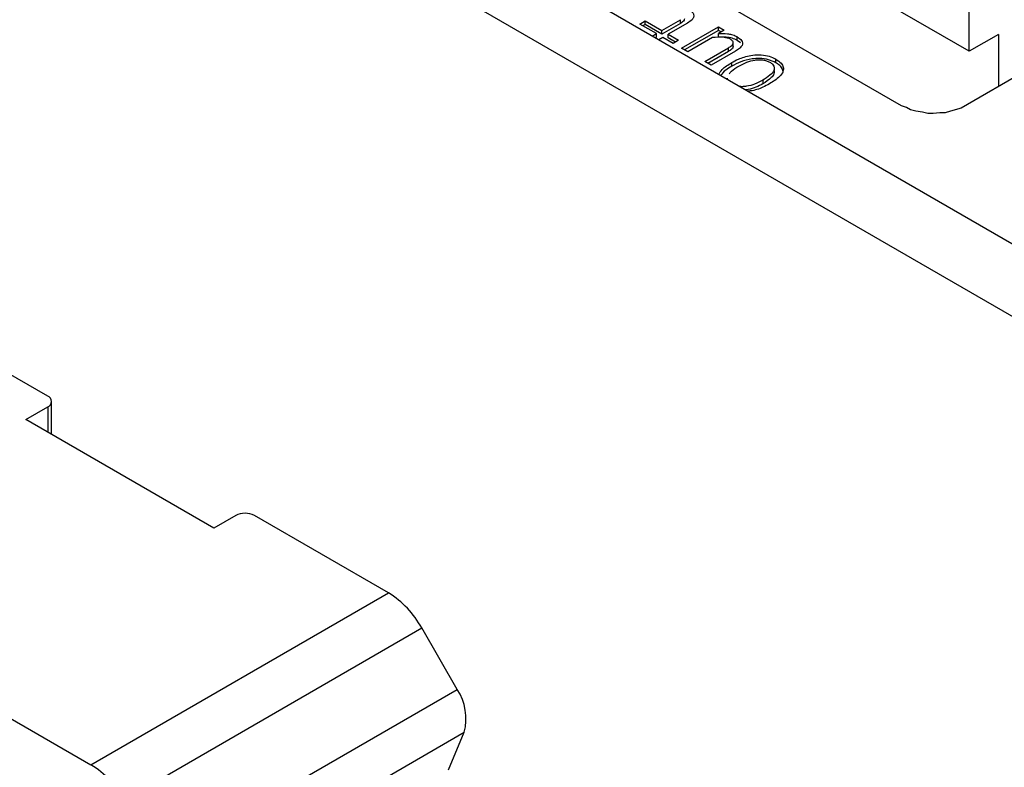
# Model space of a CAD drawing. Header units: millimetres. Extents: x 0 to 420, y 0 to 297.
# Tile 38 of 145: x 83.9 to 86.13, y 47.57 to 49.26. Entities that reach past the tile are written whole.
import ezdxf

# ---------------------------------------------------------------- set-up
doc = ezdxf.new("R2010")
doc.units = ezdxf.units.MM

msp = doc.modelspace()

# ---------------------------------------------------------------- linework, layer by layer
at = {"color": 7, "linetype": 'Continuous', "lineweight": 25}
for p, q in [((87.5935, 47.9156), (79.7057, 52.4691)), ((87.4521, 47.834), (79.5643, 52.3875)), ((85.8946, 49.0635), (85.0475, 49.5525)), ((86.0479, 49.1869), (85.6071, 49.4413)), ((86.0479, 49.1869), (86.0479, 49.3196)), ((85.3042, 49.2482), (85.3164, 49.2552)), ((85.3417, 49.2265), (85.3042, 49.2482)), ((85.3164, 49.247), (85.3113, 49.2441)), ((85.3164, 49.2552), (85.3539, 49.2335)), ((85.3164, 49.247), (85.3164, 49.2552)), ((85.3539, 49.2254), (85.3164, 49.247)), ((85.3539, 49.2335), (85.3963, 49.258)), ((85.3963, 49.2498), (85.3539, 49.2254)), ((85.4119, 49.2503), (85.3684, 49.2252)), ((85.3963, 49.2498), (85.3963, 49.258)), ((85.3322, 49.221), (85.3417, 49.2265)), ((85.3417, 49.2183), (85.3417, 49.2265)), ((85.3539, 49.2254), (85.3539, 49.2335)), ((85.3684, 49.2252), (85.3918, 49.2117)), ((85.3684, 49.217), (85.3684, 49.2252)), ((85.398, 49.194), (85.4815, 49.2422)), ((85.4815, 49.234), (85.4051, 49.1899)), ((85.4815, 49.2422), (85.4945, 49.2347)), ((85.4815, 49.234), (85.4815, 49.2422)), ((85.4877, 49.2304), (85.4815, 49.234)), ((85.4945, 49.2347), (85.4816, 49.2266)), ((85.4816, 49.2185), (85.4816, 49.2266)), ((86.1136, 49.2248), (86.0479, 49.1869)), ((86.1136, 49.2248), (86.1136, 49.107)), ((85.3417, 49.2183), (85.3393, 49.2169)), ((85.3562, 49.2181), (85.3467, 49.2126)), ((85.3796, 49.2046), (85.3562, 49.2181)), ((85.3847, 49.2076), (85.3684, 49.217)), ((85.3918, 49.2117), (85.3796, 49.2046)), ((85.4679, 49.2176), (85.4125, 49.1856)), ((85.515, 49.1975), (85.515, 49.2057)), ((85.5241, 49.2111), (85.5241, 49.2193)), ((85.5314, 49.2056), (85.5241, 49.2111)), ((86.2738, 49.1994), (86.0294, 49.0583)), ((85.4125, 49.1856), (85.398, 49.194)), ((85.4507, 49.1636), (85.5041, 49.1944)), ((85.5041, 49.1862), (85.4578, 49.1595)), ((85.5198, 49.1867), (85.4652, 49.1552)), ((85.5041, 49.1862), (85.5041, 49.1944)), ((85.4652, 49.1552), (85.4507, 49.1636)), ((85.5115, 49.1531), (85.5115, 49.1612)), ((85.6111, 49.1609), (85.6111, 49.169)), ((85.5012, 49.1261), (85.5012, 49.1235)), ((85.5815, 49.1214), (85.5815, 49.1132)), ((85.9066, 49.06), (85.8946, 49.0635)), ((85.9156, 49.0549), (85.9066, 49.06)), ((85.9276, 49.0514), (85.9156, 49.0549)), ((85.9425, 49.0497), (85.9276, 49.0514)), ((85.9545, 49.0462), (85.9425, 49.0497)), ((85.9665, 49.0462), (85.9545, 49.0462)), ((85.9815, 49.0479), (85.9665, 49.0462)), ((85.9934, 49.0479), (85.9815, 49.0479)), ((86.0054, 49.0514), (85.9934, 49.0479)), ((86.0294, 49.0583), (86.0054, 49.0514)), ((83.9673, 48.4085), (83.4441, 48.7106)), ((83.9178, 48.3555), (83.9673, 48.3841)), ((83.9761, 48.3218), (83.9761, 48.3963)), ((84.3421, 48.1106), (83.9178, 48.3555)), ((84.3916, 48.1391), (84.3421, 48.1106)), ((84.7366, 47.9645), (84.434, 48.1391)), ((84.0648, 47.5767), (84.7366, 47.9645)), ((84.1398, 47.4975), (84.8116, 47.8853)), ((84.8916, 47.7467), (84.8116, 47.8853)), ((83.7623, 47.7513), (84.0648, 47.5767)), ((84.2199, 47.3589), (84.8916, 47.7467)), ((84.2358, 47.2623), (84.9075, 47.6501)), ((84.8719, 47.5652), (84.9075, 47.6501))]:
    msp.add_line(p, q, dxfattribs=at)
at = {"color": 1, "linetype": 'Continuous', "lineweight": 25}
msp.add_line((83.9673, 48.3841), (83.9673, 48.3269), dxfattribs=at)
at = {"color": 7, "linetype": 'Continuous', "lineweight": 25}
for centre, radius, start, end in [((83.9627, 48.3963), 0.0131, 290.7834, 69.2166), ((84.4128, 48.0982), 0.0461, 62.6097, 117.3903), ((84.6221, 47.7809), 0.2164, 28.8556, 58.0453), ((84.7942, 47.6811), 0.1174, 344.7247, 33.9697), ((83.9503, 47.3931), 0.2164, 28.8556, 58.0453)]:
    msp.add_arc(centre, radius, start, end, dxfattribs=at)
for points, knots in [([(85.4097, 49.285), (85.4143, 49.2821), (85.4213, 49.2775), (85.4263, 49.2697), (85.4261, 49.2634), (85.4215, 49.2565), (85.4156, 49.2527), (85.4119, 49.2503)], [0, 0, 0, 0, 0.293098, 0.454524, 0.617243, 0.761085, 1, 1, 1, 1]), ([(85.4047, 49.2599), (85.4046, 49.2589), (85.4045, 49.2564), (85.4012, 49.2529), (85.3978, 49.2508), (85.3963, 49.2498)], [0, 0, 0, 0, 0.254608, 0.645247, 1, 1, 1, 1]), ([(85.4816, 49.2266), (85.4883, 49.2268), (85.4985, 49.227), (85.5125, 49.2247), (85.5197, 49.2218), (85.5234, 49.2197), (85.5241, 49.2193)], [0, 0, 0, 0, 0.438606, 0.6580597, 0.9409002, 1, 1, 1, 1]), ([(85.5088, 49.2139), (85.5066, 49.2149), (85.5024, 49.2169), (85.4882, 49.2189), (85.4767, 49.2181), (85.4679, 49.2176)], [0, 0, 0, 0, 0.193732, 0.383123, 1, 1, 1, 1]), ([(85.5241, 49.2111), (85.5204, 49.213), (85.5132, 49.2166), (85.4979, 49.2188), (85.4874, 49.2186), (85.4816, 49.2185)], [0, 0, 0, 0, 0.30992, 0.621422, 1, 1, 1, 1]), ([(85.5041, 49.1944), (85.5068, 49.1961), (85.5106, 49.1985), (85.5138, 49.2022), (85.515, 49.2047), (85.5151, 49.2072), (85.514, 49.2096), (85.5119, 49.2119), (85.5099, 49.2132), (85.5088, 49.2139)], [0, 0, 0, 0, 0.308208, 0.435505, 0.549777, 0.656632, 0.762859, 0.87536, 1, 1, 1, 1]), ([(85.5241, 49.2193), (85.5278, 49.2168), (85.5338, 49.2128), (85.5366, 49.2057), (85.5352, 49.1993), (85.5294, 49.1927), (85.5231, 49.1888), (85.5198, 49.1867)], [0, 0, 0, 0, 0.264567, 0.416139, 0.567888, 0.77521, 1, 1, 1, 1]), ([(85.5149, 49.1975), (85.5149, 49.1972), (85.5149, 49.1961), (85.5138, 49.194), (85.5107, 49.1903), (85.5068, 49.1879), (85.5041, 49.1862)], [0, 0, 0, 0, 0.068701, 0.262274, 0.477909, 1, 1, 1, 1]), ([(85.5115, 49.1612), (85.5164, 49.1639), (85.529, 49.1707), (85.5503, 49.1773), (85.5737, 49.1794), (85.5921, 49.1771), (85.6043, 49.1728), (85.6098, 49.1698), (85.6111, 49.169)], [0, 0, 0, 0, 0.177791, 0.459589, 0.628399, 0.798293, 0.950286, 1, 1, 1, 1]), ([(85.4824, 49.1343), (85.4846, 49.1382), (85.4905, 49.1484), (85.5035, 49.1563), (85.5115, 49.1612)], [0, 0, 0, 0, 0.378115, 1, 1, 1, 1]), ([(85.6111, 49.1609), (85.6059, 49.1634), (85.5953, 49.1684), (85.5758, 49.1712), (85.5539, 49.1697), (85.5315, 49.1637), (85.5181, 49.1566), (85.5115, 49.1531)], [0, 0, 0, 0, 0.180025, 0.36086, 0.515439, 0.761665, 1, 1, 1, 1]), ([(85.5274, 49.1533), (85.5333, 49.1564), (85.5441, 49.1622), (85.5605, 49.1667), (85.5731, 49.1679), (85.582, 49.1675), (85.5905, 49.1656), (85.5951, 49.1633), (85.5975, 49.1621)], [0, 0, 0, 0, 0.300604, 0.549103, 0.665648, 0.773459, 0.882147, 1, 1, 1, 1]), ([(85.5975, 49.1621), (85.5996, 49.1607), (85.6036, 49.1581), (85.6071, 49.1533), (85.6082, 49.1482), (85.6061, 49.1409), (85.5977, 49.1314), (85.5873, 49.125), (85.5815, 49.1214)], [0, 0, 0, 0, 0.114676, 0.220905, 0.326975, 0.441209, 0.686387, 1, 1, 1, 1]), ([(85.6111, 49.169), (85.6156, 49.1661), (85.6236, 49.1607), (85.6288, 49.1508), (85.6279, 49.1402), (85.6183, 49.1267), (85.6052, 49.1184), (85.5971, 49.1133)], [0, 0, 0, 0, 0.183024, 0.32909, 0.475184, 0.676053, 1, 1, 1, 1]), ([(85.628, 49.1392), (85.6276, 49.1422), (85.6267, 49.1484), (85.6194, 49.1557), (85.6135, 49.1594), (85.6111, 49.1609)], [0, 0, 0, 0, 0.3756679, 0.7562129, 1, 1, 1, 1]), ([(85.5115, 49.1531), (85.5068, 49.1503), (85.4964, 49.1441), (85.4898, 49.1364), (85.4862, 49.1321)], [0, 0, 0, 0, 0.450772, 1, 1, 1, 1]), ([(85.5061, 49.136), (85.5076, 49.1381), (85.5125, 49.1447), (85.5213, 49.1498), (85.5274, 49.1533)], [0, 0, 0, 0, 0.315358, 1, 1, 1, 1]), ([(85.6067, 49.1441), (85.607, 49.1434), (85.6083, 49.1409), (85.607, 49.1348), (85.5996, 49.1244), (85.5887, 49.1176), (85.5815, 49.1132)], [0, 0, 0, 0, 0.059239, 0.225687, 0.495993, 1, 1, 1, 1]), ([(85.5815, 49.1214), (85.5757, 49.1183), (85.5648, 49.1126), (85.5485, 49.108), (85.5365, 49.1066), (85.5313, 49.1071), (85.5293, 49.1072)], [0, 0, 0, 0, 0.394412, 0.737006, 0.897898, 1, 1, 1, 1]), ([(85.5815, 49.1132), (85.5766, 49.1106), (85.5667, 49.1055), (85.5532, 49.1006), (85.5446, 49.0997), (85.5427, 49.0995)], [0, 0, 0, 0, 0.4349979, 0.8719527, 1, 1, 1, 1]), ([(85.5971, 49.1133), (85.5922, 49.1107), (85.5795, 49.1039), (85.5622, 49.0977), (85.5495, 49.0969), (85.5474, 49.0968)], [0, 0, 0, 0, 0.344452, 0.894281, 1, 1, 1, 1])]:
    msp.add_open_spline(points, degree=3, knots=knots, dxfattribs=at)

doc.saveas('drawing.dxf')
